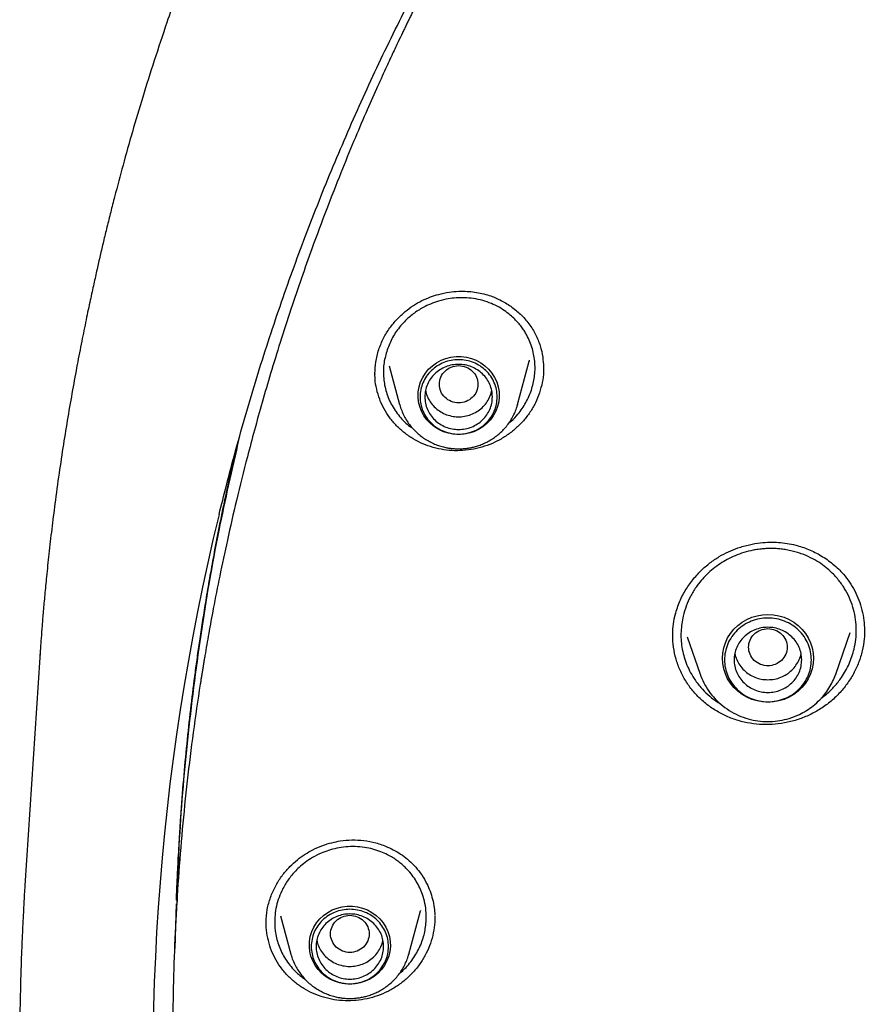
# Model space of a CAD drawing. Header units: millimetres. Extents: x 8 to 1918, y 12 to 2737.
# Tile 79 of 117: x 879 to 896, y 2332 to 2353. Entities that reach past the tile are written whole.
import ezdxf

# ---------------------------------------------------------------- set-up
doc = ezdxf.new("R2010")
doc.units = ezdxf.units.MM

msp = doc.modelspace()

# ---------------------------------------------------------------- linework, layer by layer
at = {"color": 7, "linetype": 'Continuous', "lineweight": 30}
for p, q in [((889.066, 2344.899), (889.308, 2345.793)), ((889.307, 2345.814), (889.302, 2345.794)), ((886.111, 2345.527), (886.111, 2345.539)), ((886.404, 2345.696), (886.62, 2344.899)), ((889.599, 2345.673), (889.6, 2345.64)), ((888.509, 2345.108), (888.528, 2345.191)), ((889.066, 2344.899), (889.063, 2344.887)), ((892.327, 2340.514), (892.347, 2340.577)), ((896.254, 2340.241), (896.253, 2340.198)), ((892.581, 2340.084), (892.848, 2339.31)), ((895.658, 2339.31), (895.956, 2340.174)), ((879.162, 2339.654), (878.852, 2334.93)), ((879.169, 2339.653), (879.18, 2339.745)), ((895.651, 2339.294), (895.658, 2339.31)), ((895.658, 2339.31), (895.652, 2339.295)), ((881.992, 2334.548), (881.962, 2333.627)), ((884.151, 2334.301), (884.365, 2333.51)), ((886.812, 2333.51), (887.053, 2334.403)), ((887.347, 2334.298), (887.348, 2334.167)), ((883.851, 2334.114), (883.851, 2334.233)), ((886.812, 2333.51), (886.808, 2333.498))]:
    msp.add_line(p, q, dxfattribs=at)
at = {"color": 7, "linetype": 'Continuous', "lineweight": 30, "flags": 128}
for points in [[(887.843, 2344.274), (887.736, 2344.28), (887.63, 2344.3), (887.528, 2344.333), (887.431, 2344.378), (887.34, 2344.434), (887.258, 2344.502), (887.186, 2344.578), (887.124, 2344.664), (887.075, 2344.756), (887.037, 2344.853), (887.014, 2344.954), (887.003, 2345.057), (887.007, 2345.161), (887.024, 2345.264), (887.054, 2345.363), (887.098, 2345.458), (887.154, 2345.547), (887.221, 2345.628), (887.298, 2345.7), (887.385, 2345.762), (887.478, 2345.813), (887.578, 2345.852), (887.682, 2345.878), (887.789, 2345.891), (887.897, 2345.891), (888.004, 2345.878), (888.108, 2345.852), (888.208, 2345.813), (888.302, 2345.762), (888.388, 2345.7), (888.465, 2345.628), (888.532, 2345.547), (888.588, 2345.458), (888.632, 2345.363), (888.662, 2345.264), (888.68, 2345.161), (888.683, 2345.057), (888.673, 2344.954), (888.649, 2344.853), (888.611, 2344.756), (888.562, 2344.664), (888.5, 2344.578), (888.428, 2344.502), (888.346, 2344.434), (888.255, 2344.378), (888.158, 2344.333), (888.056, 2344.3), (887.951, 2344.28), (887.843, 2344.274)], [(894.253, 2338.728), (894.139, 2338.734), (894.027, 2338.754), (893.918, 2338.787), (893.814, 2338.832), (893.717, 2338.889), (893.627, 2338.956), (893.547, 2339.034), (893.476, 2339.12), (893.417, 2339.214), (893.371, 2339.314), (893.337, 2339.419), (893.316, 2339.527), (893.309, 2339.637), (893.316, 2339.747), (893.337, 2339.855), (893.371, 2339.959), (893.417, 2340.06), (893.476, 2340.154), (893.547, 2340.24), (893.627, 2340.318), (893.717, 2340.385), (893.814, 2340.442), (893.918, 2340.487), (894.027, 2340.52), (894.139, 2340.54), (894.253, 2340.546), (894.367, 2340.54), (894.479, 2340.52), (894.588, 2340.487), (894.692, 2340.442), (894.789, 2340.385), (894.879, 2340.318), (894.959, 2340.24), (895.03, 2340.154), (895.089, 2340.06), (895.135, 2339.959), (895.169, 2339.855), (895.19, 2339.747), (895.197, 2339.637), (895.19, 2339.527), (895.169, 2339.419), (895.135, 2339.314), (895.089, 2339.214), (895.03, 2339.12), (894.959, 2339.034), (894.879, 2338.956), (894.789, 2338.889), (894.692, 2338.832), (894.588, 2338.787), (894.479, 2338.754), (894.367, 2338.734), (894.253, 2338.728)], [(885.589, 2332.885), (885.481, 2332.891), (885.375, 2332.911), (885.273, 2332.944), (885.176, 2332.989), (885.086, 2333.045), (885.004, 2333.113), (884.931, 2333.189), (884.87, 2333.275), (884.82, 2333.367), (884.783, 2333.464), (884.759, 2333.565), (884.749, 2333.668), (884.752, 2333.772), (884.769, 2333.875), (884.8, 2333.974), (884.843, 2334.069), (884.899, 2334.158), (884.966, 2334.239), (885.044, 2334.311), (885.13, 2334.373), (885.224, 2334.424), (885.324, 2334.463), (885.428, 2334.489), (885.535, 2334.502), (885.642, 2334.502), (885.749, 2334.489), (885.853, 2334.463), (885.953, 2334.424), (886.047, 2334.373), (886.133, 2334.311), (886.211, 2334.239), (886.278, 2334.158), (886.334, 2334.069), (886.377, 2333.974), (886.408, 2333.875), (886.425, 2333.772), (886.428, 2333.668), (886.418, 2333.565), (886.394, 2333.464), (886.357, 2333.367), (886.307, 2333.275), (886.246, 2333.189), (886.173, 2333.113), (886.091, 2333.045), (886.001, 2332.989), (885.904, 2332.944), (885.802, 2332.911), (885.696, 2332.891), (885.589, 2332.885)]]:
    msp.add_lwpolyline(points, dxfattribs=at)
at = {"color": 7, "linetype": 'Continuous', "lineweight": 30}
msp.add_arc((929.836, 2331.18), 48.332, 166.308, 185.8719, dxfattribs=at)
for points, knots in [([(933.494, 2388.893), (933.128, 2388.891), (932.408, 2388.887), (931.348, 2388.855), (930.326, 2388.807), (929.342, 2388.743), (928.397, 2388.665), (927.507, 2388.576), (926.67, 2388.48), (925.885, 2388.379), (925.134, 2388.271), (924.418, 2388.159), (923.684, 2388.035), (922.938, 2387.898), (922.187, 2387.749), (921.488, 2387.601), (920.883, 2387.466), (920.365, 2387.344), (919.92, 2387.235), (919.49, 2387.127), (918.715, 2386.924), (917.588, 2386.609), (916.113, 2386.152), (914.634, 2385.649), (913.154, 2385.098), (911.681, 2384.501), (910.242, 2383.869), (908.842, 2383.207), (907.48, 2382.517), (906.138, 2381.789), (904.819, 2381.026), (903.523, 2380.226), (902.25, 2379.392), (900.962, 2378.493), (899.66, 2377.529), (898.351, 2376.494), (897.075, 2375.421), (895.834, 2374.31), (894.667, 2373.197), (893.569, 2372.087), (892.539, 2370.984), (891.541, 2369.854), (890.578, 2368.696), (889.648, 2367.513), (888.754, 2366.304), (887.919, 2365.106), (887.141, 2363.922), (886.416, 2362.754), (885.724, 2361.568), (885.062, 2360.363), (884.429, 2359.134), (883.872, 2357.978), (883.384, 2356.899), (882.958, 2355.901), (882.55, 2354.886), (882.161, 2353.857), (881.823, 2352.901), (881.536, 2352.036), (881.298, 2351.279), (881.083, 2350.556), (880.889, 2349.868), (880.741, 2349.314), (880.632, 2348.886), (880.555, 2348.577), (880.482, 2348.277), (880.414, 2347.985), (880.347, 2347.694), (880.279, 2347.386), (880.203, 2347.038), (880.119, 2346.642), (880.029, 2346.196), (879.934, 2345.711), (879.838, 2345.186), (879.742, 2344.635), (879.649, 2344.059), (879.559, 2343.461), (879.479, 2342.876), (879.409, 2342.318), (879.351, 2341.815), (879.303, 2341.36), (879.265, 2340.965), (879.235, 2340.627), (879.21, 2340.329), (879.191, 2340.071), (879.175, 2339.853), (879.166, 2339.721), (879.162, 2339.661)], [0, 0, 0, 0, 0.013384, 0.026313, 0.038787, 0.050806, 0.06237, 0.073479, 0.083537, 0.093191, 0.10244, 0.111285, 0.119725, 0.129707, 0.139056, 0.147774, 0.15586, 0.16177, 0.16729, 0.172639, 0.178008, 0.196652, 0.215534, 0.234655, 0.254014, 0.27354, 0.293071, 0.311822, 0.330573, 0.349325, 0.368077, 0.386831, 0.405584, 0.424337, 0.444966, 0.465594, 0.486223, 0.506853, 0.527483, 0.546238, 0.564994, 0.583751, 0.602508, 0.621265, 0.640022, 0.65878, 0.675975, 0.693171, 0.710366, 0.727562, 0.744859, 0.762365, 0.775874, 0.789505, 0.803258, 0.817133, 0.831044, 0.841536, 0.851544, 0.861068, 0.870108, 0.878663, 0.882833, 0.886877, 0.890795, 0.894588, 0.898273, 0.902212, 0.906552, 0.911791, 0.917516, 0.923728, 0.930428, 0.937615, 0.944764, 0.952337, 0.960336, 0.96692, 0.973438, 0.979326, 0.984042, 0.988248, 0.991945, 0.995135, 0.997819, 1, 1, 1, 1]), ([(882.878, 2342.616), (882.928, 2342.817), (883.039, 2343.269), (883.225, 2343.968), (883.436, 2344.713), (883.658, 2345.456), (883.893, 2346.195), (884.139, 2346.931), (884.397, 2347.662), (884.667, 2348.39), (884.949, 2349.114), (885.242, 2349.834), (885.546, 2350.549), (885.862, 2351.259), (886.189, 2351.965), (886.528, 2352.665), (886.877, 2353.361), (887.238, 2354.051), (887.61, 2354.736), (887.993, 2355.415), (888.386, 2356.089), (888.79, 2356.756), (889.205, 2357.418), (889.631, 2358.073), (890.067, 2358.722), (890.513, 2359.364), (890.969, 2360), (891.436, 2360.628), (891.913, 2361.25), (892.399, 2361.865), (892.895, 2362.472), (893.401, 2363.072), (893.917, 2363.664), (894.442, 2364.248), (894.976, 2364.825), (895.519, 2365.393), (896.072, 2365.954), (896.633, 2366.506), (897.203, 2367.05), (897.782, 2367.585), (898.369, 2368.111), (898.965, 2368.629), (899.569, 2369.138), (900.181, 2369.637), (900.8, 2370.128), (901.428, 2370.609), (902.063, 2371.081), (902.706, 2371.544), (903.356, 2371.997), (904.013, 2372.44), (904.677, 2372.873), (905.349, 2373.296), (906.026, 2373.71), (906.711, 2374.113), (907.401, 2374.506), (908.098, 2374.889), (908.801, 2375.261), (909.51, 2375.623), (910.225, 2375.974), (910.945, 2376.315), (911.67, 2376.644), (912.401, 2376.963), (913.137, 2377.271), (913.877, 2377.568), (914.622, 2377.855), (915.372, 2378.129), (916.126, 2378.393), (916.884, 2378.646), (917.646, 2378.887), (918.412, 2379.117), (919.182, 2379.335), (919.954, 2379.542), (920.731, 2379.738), (921.51, 2379.922), (922.292, 2380.094), (923.076, 2380.255), (923.863, 2380.404), (924.653, 2380.541), (925.444, 2380.667), (926.238, 2380.78), (927.033, 2380.882), (927.83, 2380.973), (928.628, 2381.051), (929.427, 2381.117), (930.227, 2381.172), (931.028, 2381.214), (931.829, 2381.245), (932.631, 2381.264), (933.433, 2381.271), (934.236, 2381.266), (935.038, 2381.249), (935.839, 2381.22), (936.64, 2381.179), (937.441, 2381.126), (938.24, 2381.062), (939.038, 2380.985), (939.835, 2380.897), (940.63, 2380.797), (941.424, 2380.685), (942.216, 2380.561), (943.006, 2380.425), (943.793, 2380.278), (944.578, 2380.119), (945.361, 2379.948), (946.14, 2379.766), (946.917, 2379.573), (947.69, 2379.367), (948.46, 2379.151), (949.226, 2378.922), (949.989, 2378.683), (950.748, 2378.432), (951.502, 2378.17), (952.253, 2377.897), (952.999, 2377.612), (953.74, 2377.317), (954.476, 2377.01), (955.208, 2376.693), (955.934, 2376.365), (956.655, 2376.026), (957.37, 2375.676), (958.08, 2375.316), (958.784, 2374.945), (959.482, 2374.564), (960.173, 2374.173), (960.859, 2373.771), (961.537, 2373.359), (962.209, 2372.937), (962.875, 2372.506), (963.533, 2372.064), (964.184, 2371.613), (964.828, 2371.152), (965.464, 2370.681), (966.093, 2370.201), (966.714, 2369.712), (967.327, 2369.214), (967.932, 2368.706), (968.529, 2368.19), (969.118, 2367.665), (969.698, 2367.131), (970.269, 2366.588), (970.832, 2366.037), (971.385, 2365.478), (971.93, 2364.911), (972.466, 2364.336), (972.992, 2363.752), (973.509, 2363.161), (974.016, 2362.563), (974.514, 2361.957), (975.002, 2361.343), (975.48, 2360.723), (975.948, 2360.095), (976.406, 2359.461), (976.854, 2358.819), (977.292, 2358.172), (977.719, 2357.517), (978.135, 2356.857), (978.541, 2356.19), (978.936, 2355.518), (979.321, 2354.839), (979.694, 2354.155), (980.056, 2353.466), (980.408, 2352.771), (980.748, 2352.071), (981.077, 2351.366), (981.394, 2350.656), (981.701, 2349.942), (981.995, 2349.223), (982.279, 2348.5), (982.55, 2347.773), (982.81, 2347.042), (983.058, 2346.307), (983.294, 2345.568), (983.519, 2344.826), (983.732, 2344.081), (983.932, 2343.332), (984.088, 2342.718), (984.172, 2342.353), (984.199, 2342.239)], [0, 0, 0, 0, 0.004598, 0.010338, 0.016078, 0.021817, 0.027557, 0.033297, 0.039036, 0.044776, 0.050516, 0.056255, 0.061995, 0.067734, 0.073474, 0.079213, 0.084953, 0.090692, 0.096432, 0.102171, 0.10791, 0.11365, 0.119389, 0.125128, 0.130868, 0.136607, 0.142346, 0.148085, 0.153824, 0.159563, 0.165302, 0.171041, 0.17678, 0.182519, 0.188258, 0.193997, 0.199736, 0.205475, 0.211214, 0.216953, 0.222692, 0.22843, 0.234169, 0.239908, 0.245647, 0.251385, 0.257124, 0.262862, 0.268601, 0.27434, 0.280078, 0.285817, 0.291555, 0.297294, 0.303032, 0.30877, 0.314509, 0.320247, 0.325986, 0.331724, 0.337462, 0.3432, 0.348939, 0.354677, 0.360415, 0.366154, 0.371892, 0.37763, 0.383368, 0.389106, 0.394844, 0.400583, 0.406321, 0.412059, 0.417797, 0.423535, 0.429273, 0.435011, 0.440749, 0.446487, 0.452225, 0.457964, 0.463702, 0.46944, 0.475178, 0.480916, 0.486654, 0.492392, 0.49813, 0.503868, 0.509606, 0.515344, 0.521082, 0.52682, 0.532558, 0.538296, 0.544034, 0.549772, 0.55551, 0.561248, 0.566986, 0.572724, 0.578462, 0.584201, 0.589939, 0.595677, 0.601415, 0.607153, 0.612891, 0.618629, 0.624367, 0.630105, 0.635844, 0.641582, 0.64732, 0.653058, 0.658797, 0.664535, 0.670273, 0.676011, 0.68175, 0.687488, 0.693226, 0.698965, 0.704703, 0.710441, 0.71618, 0.721918, 0.727657, 0.733395, 0.739134, 0.744872, 0.750611, 0.75635, 0.762088, 0.767827, 0.773565, 0.779304, 0.785043, 0.790782, 0.79652, 0.802259, 0.807998, 0.813737, 0.819476, 0.825215, 0.830954, 0.836693, 0.842432, 0.848171, 0.85391, 0.859649, 0.865388, 0.871127, 0.876866, 0.882606, 0.888345, 0.894084, 0.899823, 0.905563, 0.911302, 0.917041, 0.922781, 0.92852, 0.93426, 0.939999, 0.945739, 0.951478, 0.957218, 0.962957, 0.968697, 0.974436, 0.980176, 0.985916, 0.991655, 0.997395, 1, 1, 1, 1]), ([(897.254, 2367.094), (896.848, 2366.703), (895.947, 2365.836), (894.635, 2364.435), (893.306, 2362.909), (892.051, 2361.342), (890.861, 2359.729), (889.783, 2358.137), (888.81, 2356.577), (887.968, 2355.114), (887.346, 2353.943), (887, 2353.254), (886.873, 2352.998), (886.834, 2352.918), (886.795, 2352.838), (886.756, 2352.758), (886.718, 2352.678), (886.663, 2352.564), (886.581, 2352.394), (886.464, 2352.146), (886.313, 2351.82), (886.127, 2351.41), (885.907, 2350.911), (885.66, 2350.332), (885.389, 2349.67), (885.097, 2348.925), (884.826, 2348.198), (884.58, 2347.503), (884.361, 2346.858), (884.148, 2346.199), (883.95, 2345.555), (883.773, 2344.949), (883.612, 2344.373), (883.433, 2343.697), (883.243, 2342.938), (883.053, 2342.112), (882.894, 2341.365), (882.767, 2340.72), (882.666, 2340.171), (882.604, 2339.814), (882.568, 2339.6), (882.553, 2339.509), (882.539, 2339.421), (882.525, 2339.337), (882.512, 2339.256), (882.5, 2339.178), (882.387, 2338.461), (882.204, 2337.101), (882.02, 2335.089), (881.92, 2333.071), (881.907, 2331.052), (881.98, 2329.033), (882.137, 2327.019), (882.38, 2325.013), (882.706, 2323.018), (883.115, 2321.037), (883.606, 2319.074), (884.182, 2317.132), (884.782, 2315.353), (885.227, 2314.235), (885.422, 2313.747)], [0, 0, 0, 0, 0.028754, 0.063718, 0.097983, 0.132248, 0.166514, 0.20078, 0.230934, 0.261088, 0.287624, 0.299301, 0.30083, 0.302359, 0.303888, 0.305417, 0.306946, 0.308475, 0.31197, 0.316683, 0.322614, 0.330528, 0.33991, 0.35076, 0.363078, 0.376864, 0.392118, 0.403218, 0.414984, 0.427417, 0.439055, 0.449844, 0.46016, 0.470004, 0.486096, 0.500742, 0.513942, 0.525697, 0.534845, 0.542874, 0.544522, 0.546114, 0.54765, 0.549129, 0.550552, 0.551919, 0.553228, 0.588195, 0.62316, 0.658125, 0.69309, 0.728054, 0.763018, 0.797981, 0.832948, 0.867913, 0.902876, 0.937838, 0.972801, 1, 1, 1, 1]), ([(886.187, 2346.034), (886.218, 2346.114), (886.278, 2346.271), (886.411, 2346.482), (886.562, 2346.666), (886.728, 2346.821), (886.901, 2346.949), (887.078, 2347.05), (887.255, 2347.126), (887.443, 2347.186), (887.639, 2347.226), (887.837, 2347.245), (888.014, 2347.244), (888.175, 2347.228), (888.329, 2347.2), (888.508, 2347.15), (888.711, 2347.066), (888.928, 2346.936), (889.13, 2346.771), (889.306, 2346.574), (889.444, 2346.352), (889.537, 2346.118), (889.591, 2345.891), (889.598, 2345.742), (889.601, 2345.672)], [0, 0, 0, 0, 0.053829, 0.104941, 0.153487, 0.199531, 0.243113, 0.284281, 0.323014, 0.359303, 0.403873, 0.44406, 0.479818, 0.511604, 0.54337, 0.576016, 0.626753, 0.679658, 0.7346, 0.791362, 0.847836, 0.902095, 0.954362, 1, 1, 1, 1]), ([(889.35, 2345.191), (889.375, 2345.283), (889.426, 2345.469), (889.432, 2345.762), (889.381, 2346.056), (889.293, 2346.27), (889.211, 2346.41), (889.159, 2346.488), (889.097, 2346.568), (889.024, 2346.648), (888.933, 2346.735), (888.82, 2346.826), (888.679, 2346.915), (888.519, 2346.993), (888.341, 2347.055), (888.154, 2347.095), (887.969, 2347.112), (887.793, 2347.11), (887.614, 2347.088), (887.434, 2347.046), (887.262, 2346.984), (887.12, 2346.916), (887.002, 2346.846), (886.9, 2346.775), (886.806, 2346.697), (886.718, 2346.614), (886.6, 2346.482), (886.465, 2346.292), (886.395, 2346.116), (886.361, 2346.03)], [0, 0, 0, 0, 0.059646, 0.121083, 0.184318, 0.249355, 0.267847, 0.287804, 0.309224, 0.332105, 0.356444, 0.388909, 0.423643, 0.460638, 0.499886, 0.540043, 0.577924, 0.613537, 0.646889, 0.687839, 0.724796, 0.757773, 0.783135, 0.80824, 0.83309, 0.857689, 0.882038, 0.941765, 1, 1, 1, 1]), ([(886.109, 2345.539), (886.112, 2345.618), (886.117, 2345.785), (886.163, 2345.948), (886.187, 2346.034)], [0, 0, 0, 0, 0.476321, 1, 1, 1, 1]), ([(886.361, 2346.03), (886.336, 2345.94), (886.285, 2345.758), (886.278, 2345.472), (886.325, 2345.182), (886.418, 2344.948), (886.522, 2344.772), (886.646, 2344.61), (886.769, 2344.482), (886.873, 2344.414), (886.891, 2344.402)], [0, 0, 0, 0, 0.1495324, 0.3042727, 0.464335, 0.6298313, 0.7147657, 0.7994179, 0.9645879, 1, 1, 1, 1]), ([(889.52, 2345.138), (889.493, 2345.068), (889.44, 2344.929), (889.325, 2344.734), (889.188, 2344.555), (889.027, 2344.394), (888.847, 2344.254), (888.648, 2344.136), (888.436, 2344.044), (888.215, 2343.98), (887.988, 2343.943), (887.76, 2343.935), (887.533, 2343.954), (887.312, 2344.002), (887.1, 2344.078), (886.901, 2344.18), (886.718, 2344.306), (886.553, 2344.453), (886.411, 2344.62), (886.293, 2344.805), (886.202, 2345.004), (886.14, 2345.213), (886.108, 2345.402), (886.109, 2345.52), (886.109, 2345.566)], [0, 0, 0, 0, 0.046619, 0.092914, 0.139058, 0.185193, 0.231459, 0.278013, 0.324583, 0.370886, 0.417044, 0.463138, 0.509241, 0.55544, 0.601665, 0.647825, 0.693975, 0.740137, 0.78634, 0.832651, 0.878934, 0.925069, 0.971174, 1, 1, 1, 1]), ([(887.843, 2345.702), (887.791, 2345.696), (887.686, 2345.684), (887.553, 2345.596), (887.465, 2345.468), (887.432, 2345.316), (887.465, 2345.165), (887.553, 2345.037), (887.686, 2344.952), (887.843, 2344.921), (888, 2344.952), (888.134, 2345.037), (888.222, 2345.165), (888.254, 2345.316), (888.222, 2345.468), (888.134, 2345.596), (888, 2345.684), (887.895, 2345.696), (887.843, 2345.702)], [0, 0, 0, 0, 0.0625, 0.125, 0.1875, 0.25, 0.3125, 0.375, 0.4375, 0.5, 0.5625, 0.625, 0.6875, 0.75, 0.8125, 0.875, 0.9375, 1, 1, 1, 1]), ([(889.601, 2345.655), (889.602, 2345.628), (889.605, 2345.527), (889.582, 2345.352), (889.54, 2345.21), (889.52, 2345.138)], [0, 0, 0, 0, 0.157299, 0.577101, 1, 1, 1, 1]), ([(887.159, 2345.192), (887.162, 2345.172), (887.172, 2345.109), (887.216, 2345.008), (887.29, 2344.896), (887.386, 2344.8), (887.499, 2344.724), (887.625, 2344.671), (887.76, 2344.642), (887.898, 2344.64), (888.034, 2344.663), (888.163, 2344.712), (888.279, 2344.783), (888.378, 2344.876), (888.459, 2344.984), (888.492, 2345.067), (888.509, 2345.108)], [0, 0, 0, 0, 0.033308, 0.107669, 0.18203, 0.256391, 0.330751, 0.405112, 0.479473, 0.553834, 0.628195, 0.702556, 0.776917, 0.851278, 0.925639, 1, 1, 1, 1]), ([(888.883, 2344.51), (888.9, 2344.524), (888.97, 2344.58), (889.095, 2344.719), (889.245, 2344.929), (889.315, 2345.105), (889.35, 2345.191)], [0, 0, 0, 0, 0.080579, 0.316215, 0.662317, 1, 1, 1, 1]), ([(886.621, 2344.898), (886.621, 2344.895), (886.631, 2344.852), (886.661, 2344.77), (886.712, 2344.657), (886.773, 2344.553), (886.84, 2344.458), (886.917, 2344.37), (887.001, 2344.289), (887.093, 2344.217), (887.19, 2344.154), (887.292, 2344.1), (887.396, 2344.056), (887.499, 2344.023), (887.591, 2344.002), (887.673, 2343.989), (887.754, 2343.98), (887.811, 2343.979), (887.843, 2343.978)], [0, 0, 0, 0, 0.004617, 0.081968, 0.160357, 0.23146, 0.302559, 0.373624, 0.444607, 0.515431, 0.585961, 0.655947, 0.724854, 0.791313, 0.852605, 0.895838, 0.942213, 1, 1, 1, 1]), ([(887.843, 2343.978), (887.886, 2343.979), (887.945, 2343.981), (888.033, 2343.992), (888.109, 2344.005), (888.197, 2344.026), (888.289, 2344.056), (888.382, 2344.095), (888.476, 2344.142), (888.567, 2344.199), (888.655, 2344.264), (888.738, 2344.339), (888.815, 2344.421), (888.886, 2344.511), (888.948, 2344.609), (889.001, 2344.713), (889.039, 2344.806), (889.056, 2344.866), (889.062, 2344.887)], [0, 0, 0, 0, 0.077517, 0.109331, 0.162128, 0.217113, 0.276236, 0.338094, 0.402119, 0.467864, 0.535012, 0.603334, 0.672664, 0.742879, 0.813894, 0.885651, 0.958115, 1, 1, 1, 1]), ([(883.29, 2344.19), (883.145, 2343.556), (882.836, 2342.208), (882.483, 2340.122), (882.209, 2337.944), (882.048, 2336.083), (882.016, 2334.95), (882.004, 2334.547)], [0, 0, 0, 0, 0.199949, 0.425295, 0.650639, 0.875974, 1, 1, 1, 1]), ([(883.225, 2343.961), (883.197, 2343.839), (883.117, 2343.503), (883, 2342.963), (882.876, 2342.357), (882.77, 2341.804), (882.68, 2341.304), (882.603, 2340.854), (882.537, 2340.438), (882.478, 2340.055), (882.427, 2339.696), (882.364, 2339.237), (882.291, 2338.657), (882.213, 2337.947), (882.143, 2337.208), (882.095, 2336.603), (882.064, 2336.143), (882.046, 2335.845), (882.03, 2335.568), (882.017, 2335.321), (882.007, 2335.105), (881.998, 2334.918), (881.992, 2334.763), (881.988, 2334.669), (881.987, 2334.627)], [0, 0, 0, 0, 0.039859, 0.110016, 0.175686, 0.236888, 0.28908, 0.337542, 0.382281, 0.423303, 0.460792, 0.497903, 0.570931, 0.64683, 0.725615, 0.807307, 0.840201, 0.872751, 0.902223, 0.928386, 0.951241, 0.970791, 0.98704, 1, 1, 1, 1]), ([(892.323, 2340.505), (892.35, 2340.599), (892.403, 2340.784), (892.533, 2341.038), (892.686, 2341.261), (892.86, 2341.454), (893.046, 2341.615), (893.239, 2341.746), (893.433, 2341.848), (893.643, 2341.932), (893.863, 2341.994), (894.086, 2342.032), (894.287, 2342.045), (894.473, 2342.041), (894.652, 2342.021), (894.862, 2341.978), (895.102, 2341.898), (895.362, 2341.767), (895.607, 2341.595), (895.802, 2341.407), (895.95, 2341.217), (896.057, 2341.038), (896.143, 2340.844), (896.206, 2340.638), (896.247, 2340.431), (896.252, 2340.293), (896.255, 2340.227)], [0, 0, 0, 0, 0.0526815, 0.1026251, 0.1500171, 0.1949559, 0.2375102, 0.2777447, 0.3155557, 0.3509069, 0.3942189, 0.4331531, 0.4676817, 0.498525, 0.5295585, 0.5613789, 0.6107686, 0.6621692, 0.7154294, 0.7703173, 0.8076201, 0.8455013, 0.8841956, 0.9236783, 0.9638868, 1, 1, 1, 1]), ([(896.04, 2339.829), (896.053, 2339.896), (896.08, 2340.029), (896.089, 2340.235), (896.074, 2340.443), (896.032, 2340.651), (895.963, 2340.855), (895.884, 2341.015), (895.809, 2341.136), (895.746, 2341.224), (895.672, 2341.314), (895.586, 2341.405), (895.479, 2341.503), (895.345, 2341.605), (895.18, 2341.704), (894.993, 2341.791), (894.818, 2341.847), (894.669, 2341.881), (894.557, 2341.899), (894.454, 2341.909), (894.361, 2341.913), (894.273, 2341.913), (894.191, 2341.91), (894.117, 2341.903), (894.037, 2341.893), (893.916, 2341.873), (893.755, 2341.832), (893.575, 2341.767), (893.413, 2341.689), (893.261, 2341.598), (893.119, 2341.495), (892.986, 2341.377), (892.867, 2341.25), (892.751, 2341.099), (892.645, 2340.923), (892.554, 2340.722), (892.515, 2340.583), (892.496, 2340.514)], [0, 0, 0, 0, 0.036707, 0.074096, 0.112166, 0.150917, 0.190348, 0.230458, 0.248748, 0.268509, 0.289739, 0.312437, 0.3366, 0.368853, 0.403384, 0.440185, 0.479249, 0.501209, 0.521306, 0.539542, 0.555919, 0.570441, 0.585986, 0.598638, 0.609834, 0.628134, 0.663327, 0.69667, 0.72817, 0.757831, 0.789415, 0.820616, 0.851438, 0.881886, 0.921899, 0.961267, 1, 1, 1, 1]), ([(892.279, 2340.088), (892.28, 2340.158), (892.283, 2340.297), (892.31, 2340.435), (892.323, 2340.505)], [0, 0, 0, 0, 0.5001538, 1, 1, 1, 1]), ([(892.496, 2340.514), (892.477, 2340.408), (892.439, 2340.193), (892.461, 2339.86), (892.534, 2339.586), (892.628, 2339.375), (892.726, 2339.205), (892.851, 2339.039), (893.004, 2338.884), (893.146, 2338.769), (893.242, 2338.711), (893.277, 2338.689)], [0, 0, 0, 0, 0.15101, 0.307123, 0.468436, 0.55118, 0.635265, 0.746346, 0.843401, 0.942328, 1, 1, 1, 1]), ([(894.253, 2340.253), (894.201, 2340.247), (894.096, 2340.235), (893.962, 2340.147), (893.874, 2340.019), (893.842, 2339.868), (893.874, 2339.717), (893.962, 2339.588), (894.096, 2339.503), (894.253, 2339.472), (894.41, 2339.503), (894.543, 2339.588), (894.631, 2339.717), (894.664, 2339.868), (894.631, 2340.019), (894.543, 2340.147), (894.41, 2340.235), (894.305, 2340.247), (894.253, 2340.253)], [0, 0, 0, 0, 0.0625, 0.125, 0.1875, 0.25, 0.3125, 0.375, 0.4375, 0.5, 0.5625, 0.625, 0.6875, 0.75, 0.8125, 0.875, 0.9375, 1, 1, 1, 1]), ([(896.255, 2340.215), (896.255, 2340.157), (896.255, 2340.015), (896.226, 2339.875), (896.209, 2339.792)], [0, 0, 0, 0, 0.406286, 1, 1, 1, 1]), ([(896.209, 2339.792), (896.186, 2339.71), (896.141, 2339.548), (896.031, 2339.317), (895.894, 2339.1), (895.73, 2338.903), (895.54, 2338.726), (895.327, 2338.574), (895.096, 2338.45), (894.851, 2338.356), (894.598, 2338.293), (894.339, 2338.262), (894.079, 2338.263), (893.822, 2338.296), (893.573, 2338.362), (893.336, 2338.46), (893.115, 2338.585), (892.912, 2338.738), (892.732, 2338.914), (892.579, 2339.113), (892.455, 2339.33), (892.361, 2339.561), (892.303, 2339.803), (892.276, 2339.994), (892.28, 2340.103), (892.281, 2340.129)], [0, 0, 0, 0, 0.045163, 0.090023, 0.134743, 0.179456, 0.224292, 0.269402, 0.314534, 0.359421, 0.404175, 0.448867, 0.493558, 0.53833, 0.583126, 0.627876, 0.672622, 0.717379, 0.762164, 0.807034, 0.851872, 0.89658, 0.941266, 0.986021, 1, 1, 1, 1]), ([(895.358, 2338.81), (895.395, 2338.838), (895.495, 2338.912), (895.637, 2339.055), (895.801, 2339.262), (895.948, 2339.519), (896.009, 2339.727), (896.04, 2339.829)], [0, 0, 0, 0, 0.110299, 0.294293, 0.475305, 0.741007, 1, 1, 1, 1]), ([(893.566, 2339.736), (893.566, 2339.736), (893.571, 2339.692), (893.604, 2339.608), (893.667, 2339.49), (893.755, 2339.388), (893.861, 2339.303), (893.983, 2339.241), (894.115, 2339.201), (894.207, 2339.196), (894.253, 2339.193)], [0, 0, 0, 0, 0.000201, 0.14303, 0.285858, 0.428687, 0.571515, 0.714343, 0.857172, 1, 1, 1, 1]), ([(894.253, 2339.193), (894.299, 2339.196), (894.39, 2339.201), (894.523, 2339.241), (894.644, 2339.303), (894.751, 2339.388), (894.839, 2339.49), (894.902, 2339.608), (894.935, 2339.692), (894.939, 2339.736), (894.939, 2339.736)], [0, 0, 0, 0, 0.142828, 0.285657, 0.428485, 0.571313, 0.714142, 0.85697, 0.999799, 1, 1, 1, 1]), ([(892.848, 2339.31), (892.872, 2339.25), (892.92, 2339.127), (893.026, 2338.955), (893.157, 2338.793), (893.315, 2338.648), (893.494, 2338.525), (893.689, 2338.43), (893.891, 2338.365), (894.097, 2338.33), (894.3, 2338.323), (894.501, 2338.342), (894.704, 2338.39), (894.889, 2338.461), (895.054, 2338.552), (895.198, 2338.653), (895.324, 2338.768), (895.432, 2338.89), (895.52, 2339.016), (895.596, 2339.152), (895.634, 2339.248), (895.651, 2339.294)], [0, 0, 0, 0, 0.053249, 0.10836, 0.16547, 0.224763, 0.28543, 0.344905, 0.403063, 0.459921, 0.515494, 0.569797, 0.625036, 0.686811, 0.73187, 0.780059, 0.831413, 0.872036, 0.914462, 0.958695, 1, 1, 1, 1]), ([(883.851, 2334.233), (883.861, 2334.322), (883.881, 2334.495), (883.961, 2334.74), (884.067, 2334.961), (884.196, 2335.155), (884.341, 2335.323), (884.496, 2335.463), (884.656, 2335.578), (884.831, 2335.678), (885.017, 2335.759), (885.209, 2335.818), (885.411, 2335.86), (885.633, 2335.88), (885.881, 2335.867), (886.13, 2335.818), (886.347, 2335.742), (886.53, 2335.651), (886.681, 2335.557), (886.825, 2335.444), (886.96, 2335.309), (887.083, 2335.149), (887.18, 2334.981), (887.253, 2334.811), (887.305, 2334.645), (887.339, 2334.478), (887.346, 2334.366), (887.348, 2334.314)], [0, 0, 0, 0, 0.051787, 0.100854, 0.147349, 0.191336, 0.232856, 0.271955, 0.308596, 0.342784, 0.384523, 0.421838, 0.454688, 0.500011, 0.546566, 0.59459, 0.644055, 0.677777, 0.712013, 0.747102, 0.784238, 0.823773, 0.865827, 0.899005, 0.933533, 0.969361, 1, 1, 1, 1]), ([(887.169, 2334.178), (887.171, 2334.241), (887.175, 2334.368), (887.148, 2334.559), (887.102, 2334.731), (887.039, 2334.884), (886.968, 2335.017), (886.882, 2335.144), (886.796, 2335.245), (886.716, 2335.325), (886.645, 2335.388), (886.564, 2335.45), (886.472, 2335.511), (886.361, 2335.573), (886.226, 2335.633), (886.065, 2335.686), (885.889, 2335.723), (885.699, 2335.74), (885.506, 2335.734), (885.321, 2335.706), (885.15, 2335.661), (884.98, 2335.597), (884.816, 2335.514), (884.664, 2335.412), (884.543, 2335.312), (884.446, 2335.215), (884.366, 2335.122), (884.293, 2335.024), (884.23, 2334.923), (884.163, 2334.795), (884.101, 2334.639), (884.052, 2334.456), (884.039, 2334.332), (884.033, 2334.271)], [0, 0, 0, 0, 0.039584, 0.079964, 0.121143, 0.152562, 0.184434, 0.216757, 0.249532, 0.268018, 0.287968, 0.30938, 0.332252, 0.356582, 0.389036, 0.423757, 0.460738, 0.499973, 0.540114, 0.577982, 0.613582, 0.646922, 0.687857, 0.7248, 0.757765, 0.783118, 0.808214, 0.833055, 0.857645, 0.881986, 0.92199, 0.961324, 1, 1, 1, 1]), ([(878.852, 2334.928), (878.848, 2334.869), (878.841, 2334.746), (878.83, 2334.515), (878.814, 2334.239), (878.798, 2333.899), (878.782, 2333.535), (878.769, 2333.146), (878.757, 2332.686), (878.747, 2332.148), (878.744, 2331.528), (878.749, 2330.93), (878.76, 2330.36), (878.775, 2329.821), (878.798, 2329.25), (878.83, 2328.644), (878.871, 2328.002), (878.922, 2327.337), (878.984, 2326.65), (879.058, 2325.943), (879.146, 2325.203), (879.25, 2324.43), (879.373, 2323.606), (879.52, 2322.73), (879.693, 2321.8), (879.892, 2320.834), (880.12, 2319.831), (880.378, 2318.792), (880.663, 2317.739), (880.976, 2316.673), (881.317, 2315.597), (881.695, 2314.492), (882.112, 2313.359), (882.555, 2312.236), (883.024, 2311.124), (883.518, 2310.027), (884.052, 2308.911), (884.628, 2307.778), (885.249, 2306.63), (885.915, 2305.468), (886.608, 2304.328), (887.326, 2303.213), (888.066, 2302.123), (888.85, 2301.029), (889.679, 2299.933), (890.555, 2298.838), (891.168, 2298.119), (891.477, 2297.756)], [0, 0, 0, 0, 0.004314, 0.008883, 0.016714, 0.025192, 0.034291, 0.044007, 0.054338, 0.068789, 0.084283, 0.100825, 0.113573, 0.126965, 0.141202, 0.156349, 0.172415, 0.189412, 0.206301, 0.224037, 0.242631, 0.262093, 0.282435, 0.304985, 0.328551, 0.353142, 0.37877, 0.405444, 0.433175, 0.460297, 0.488374, 0.517415, 0.547426, 0.578417, 0.607446, 0.637298, 0.667976, 0.699475, 0.731795, 0.764933, 0.798887, 0.830727, 0.863247, 0.896442, 0.930304, 0.964826, 1, 1, 1, 1]), ([(885.589, 2334.313), (885.536, 2334.307), (885.432, 2334.295), (885.298, 2334.207), (885.21, 2334.079), (885.178, 2333.927), (885.21, 2333.776), (885.298, 2333.648), (885.432, 2333.563), (885.589, 2333.532), (885.745, 2333.563), (885.879, 2333.648), (885.967, 2333.776), (885.999, 2333.927), (885.967, 2334.079), (885.879, 2334.207), (885.745, 2334.295), (885.641, 2334.307), (885.589, 2334.313)], [0, 0, 0, 0, 0.0625, 0.125, 0.1875, 0.25, 0.3125, 0.375, 0.4375, 0.5, 0.5625, 0.625, 0.6875, 0.75, 0.8125, 0.875, 0.9375, 1, 1, 1, 1]), ([(887.055, 2334.41), (887.055, 2334.41), (887.055, 2334.408), (887.053, 2334.405), (887.052, 2334.403)], [0, 0, 0, 0, 0.07063, 1, 1, 1, 1]), ([(887.348, 2334.167), (887.34, 2334.093), (887.325, 2333.946), (887.263, 2333.73), (887.176, 2333.523), (887.061, 2333.329), (886.922, 2333.149), (886.759, 2332.987), (886.576, 2332.848), (886.377, 2332.732), (886.165, 2332.642), (885.945, 2332.579), (885.718, 2332.543), (885.49, 2332.536), (885.263, 2332.559), (885.043, 2332.61), (884.831, 2332.687), (884.633, 2332.791), (884.45, 2332.918), (884.287, 2333.069), (884.146, 2333.24), (884.031, 2333.427), (883.942, 2333.628), (883.883, 2333.84), (883.853, 2334.016), (883.855, 2334.12), (883.855, 2334.151)], [0, 0, 0, 0, 0.043045, 0.085791, 0.128397, 0.170996, 0.213715, 0.2567, 0.2997, 0.342453, 0.385073, 0.427634, 0.470202, 0.51286, 0.555541, 0.598163, 0.640775, 0.683398, 0.726059, 0.76882, 0.811555, 0.854153, 0.896724, 0.93936, 0.982169, 1, 1, 1, 1]), ([(884.033, 2334.271), (884.032, 2334.176), (884.03, 2333.984), (884.101, 2333.701), (884.226, 2333.429), (884.37, 2333.24), (884.486, 2333.124), (884.556, 2333.063), (884.612, 2333.018), (884.649, 2332.994), (884.659, 2332.987)], [0, 0, 0, 0, 0.188794, 0.383226, 0.583444, 0.78959, 0.855845, 0.912854, 0.975035, 1, 1, 1, 1]), ([(886.615, 2333.104), (886.636, 2333.121), (886.694, 2333.169), (886.781, 2333.261), (886.876, 2333.376), (886.959, 2333.502), (887.051, 2333.675), (887.136, 2333.9), (887.158, 2334.086), (887.169, 2334.178)], [0, 0, 0, 0, 0.064603, 0.178544, 0.300836, 0.421501, 0.54054, 0.773492, 1, 1, 1, 1]), ([(884.904, 2333.802), (884.91, 2333.77), (884.925, 2333.696), (884.98, 2333.587), (885.06, 2333.479), (885.161, 2333.388), (885.279, 2333.318), (885.408, 2333.271), (885.544, 2333.25), (885.682, 2333.255), (885.817, 2333.285), (885.942, 2333.34), (886.054, 2333.418), (886.149, 2333.516), (886.22, 2333.629), (886.262, 2333.727), (886.271, 2333.786), (886.273, 2333.802)], [0, 0, 0, 0, 0.051028, 0.122031, 0.193034, 0.264037, 0.33504, 0.406043, 0.477046, 0.548049, 0.619052, 0.690055, 0.761058, 0.832061, 0.903064, 0.974067, 1, 1, 1, 1]), ([(884.366, 2333.509), (884.367, 2333.506), (884.376, 2333.463), (884.407, 2333.381), (884.457, 2333.268), (884.518, 2333.164), (884.586, 2333.069), (884.662, 2332.981), (884.747, 2332.9), (884.838, 2332.828), (884.935, 2332.765), (885.037, 2332.711), (885.141, 2332.667), (885.245, 2332.634), (885.336, 2332.613), (885.418, 2332.6), (885.499, 2332.591), (885.557, 2332.59), (885.589, 2332.589)], [0, 0, 0, 0, 0.004617, 0.081968, 0.160357, 0.23146, 0.302559, 0.373624, 0.444607, 0.515431, 0.585961, 0.655947, 0.724854, 0.791313, 0.852605, 0.895838, 0.942213, 1, 1, 1, 1]), ([(885.589, 2332.589), (885.631, 2332.59), (885.691, 2332.592), (885.779, 2332.603), (885.854, 2332.616), (885.943, 2332.637), (886.034, 2332.667), (886.128, 2332.706), (886.221, 2332.753), (886.312, 2332.81), (886.4, 2332.875), (886.484, 2332.949), (886.561, 2333.032), (886.631, 2333.122), (886.693, 2333.22), (886.746, 2333.324), (886.785, 2333.417), (886.801, 2333.477), (886.807, 2333.498)], [0, 0, 0, 0, 0.077517, 0.109331, 0.162128, 0.217113, 0.276236, 0.338094, 0.402119, 0.467864, 0.535012, 0.603334, 0.672664, 0.742879, 0.813894, 0.885651, 0.958115, 1, 1, 1, 1])]:
    msp.add_open_spline(points, degree=3, knots=knots, dxfattribs=at)
for points in [[(888.643, 2345.054), (888.64, 2345.003), (888.634, 2344.902), (888.587, 2344.757), (888.513, 2344.623), (888.412, 2344.505), (888.29, 2344.409), (888.151, 2344.337), (888, 2344.293), (887.843, 2344.278), (887.686, 2344.293), (887.535, 2344.337), (887.396, 2344.409), (887.274, 2344.505), (887.174, 2344.623), (887.099, 2344.757), (887.053, 2344.902), (887.038, 2345.054), (887.053, 2345.205), (887.099, 2345.351), (887.174, 2345.485), (887.274, 2345.602), (887.396, 2345.699), (887.535, 2345.771), (887.686, 2345.815), (887.843, 2345.83), (888, 2345.815), (888.151, 2345.771), (888.29, 2345.699), (888.412, 2345.602), (888.513, 2345.485), (888.587, 2345.351), (888.634, 2345.205), (888.64, 2345.104), (888.643, 2345.054)], [(888.543, 2345.054), (888.54, 2345.01), (888.535, 2344.921), (888.494, 2344.794), (888.429, 2344.677), (888.341, 2344.574), (888.234, 2344.489), (888.113, 2344.426), (887.981, 2344.388), (887.843, 2344.375), (887.706, 2344.388), (887.573, 2344.426), (887.452, 2344.489), (887.345, 2344.574), (887.257, 2344.677), (887.192, 2344.794), (887.152, 2344.921), (887.139, 2345.054), (887.152, 2345.186), (887.192, 2345.314), (887.257, 2345.431), (887.345, 2345.534), (887.452, 2345.618), (887.573, 2345.681), (887.706, 2345.72), (887.843, 2345.733), (887.981, 2345.72), (888.113, 2345.681), (888.234, 2345.618), (888.341, 2345.534), (888.429, 2345.431), (888.494, 2345.314), (888.535, 2345.186), (888.54, 2345.098), (888.543, 2345.054)], [(895.153, 2339.605), (895.15, 2339.548), (895.143, 2339.435), (895.089, 2339.271), (895.006, 2339.12), (894.893, 2338.988), (894.756, 2338.879), (894.6, 2338.798), (894.43, 2338.749), (894.253, 2338.732), (894.076, 2338.749), (893.906, 2338.798), (893.75, 2338.879), (893.612, 2338.988), (893.5, 2339.12), (893.416, 2339.271), (893.365, 2339.435), (893.347, 2339.605), (893.365, 2339.775), (893.416, 2339.939), (893.5, 2340.09), (893.612, 2340.222), (893.75, 2340.331), (893.906, 2340.411), (894.076, 2340.461), (894.253, 2340.478), (894.43, 2340.461), (894.6, 2340.411), (894.756, 2340.331), (894.893, 2340.222), (895.006, 2340.09), (895.089, 2339.939), (895.143, 2339.775), (895.15, 2339.662), (895.153, 2339.605)], [(894.253, 2338.93), (894.207, 2338.933), (894.115, 2338.938), (893.983, 2338.978), (893.862, 2339.04), (893.755, 2339.125), (893.667, 2339.228), (893.602, 2339.345), (893.562, 2339.472), (893.548, 2339.605), (893.562, 2339.737), (893.602, 2339.865), (893.667, 2339.982), (893.755, 2340.085), (893.862, 2340.169), (893.983, 2340.232), (894.115, 2340.271), (894.253, 2340.284), (894.39, 2340.271), (894.523, 2340.232), (894.644, 2340.169), (894.751, 2340.085), (894.839, 2339.982), (894.904, 2339.865), (894.944, 2339.737), (894.957, 2339.605), (894.944, 2339.472), (894.904, 2339.345), (894.839, 2339.228), (894.751, 2339.125), (894.644, 2339.04), (894.523, 2338.978), (894.39, 2338.938), (894.299, 2338.933), (894.253, 2338.93)], [(886.389, 2333.665), (886.386, 2333.614), (886.38, 2333.513), (886.332, 2333.368), (886.258, 2333.234), (886.158, 2333.116), (886.036, 2333.02), (885.897, 2332.948), (885.746, 2332.904), (885.589, 2332.889), (885.431, 2332.904), (885.28, 2332.948), (885.141, 2333.02), (885.019, 2333.116), (884.919, 2333.234), (884.845, 2333.368), (884.799, 2333.513), (884.783, 2333.665), (884.799, 2333.816), (884.845, 2333.962), (884.919, 2334.096), (885.019, 2334.213), (885.141, 2334.31), (885.28, 2334.382), (885.431, 2334.426), (885.589, 2334.441), (885.746, 2334.426), (885.897, 2334.382), (886.036, 2334.31), (886.158, 2334.213), (886.258, 2334.096), (886.332, 2333.962), (886.38, 2333.816), (886.386, 2333.715), (886.389, 2333.665)], [(886.289, 2333.665), (886.286, 2333.621), (886.281, 2333.532), (886.239, 2333.405), (886.174, 2333.288), (886.087, 2333.185), (885.98, 2333.1), (885.858, 2333.037), (885.726, 2332.999), (885.589, 2332.986), (885.451, 2332.999), (885.319, 2333.037), (885.197, 2333.1), (885.09, 2333.185), (885.003, 2333.288), (884.938, 2333.405), (884.898, 2333.532), (884.884, 2333.665), (884.898, 2333.797), (884.938, 2333.924), (885.003, 2334.042), (885.09, 2334.145), (885.197, 2334.229), (885.319, 2334.292), (885.451, 2334.331), (885.589, 2334.344), (885.726, 2334.331), (885.858, 2334.292), (885.98, 2334.229), (886.087, 2334.145), (886.174, 2334.042), (886.239, 2333.924), (886.281, 2333.797), (886.286, 2333.709), (886.289, 2333.665)]]:
    msp.add_open_spline(points, degree=3, dxfattribs=at)

doc.saveas('drawing.dxf')
